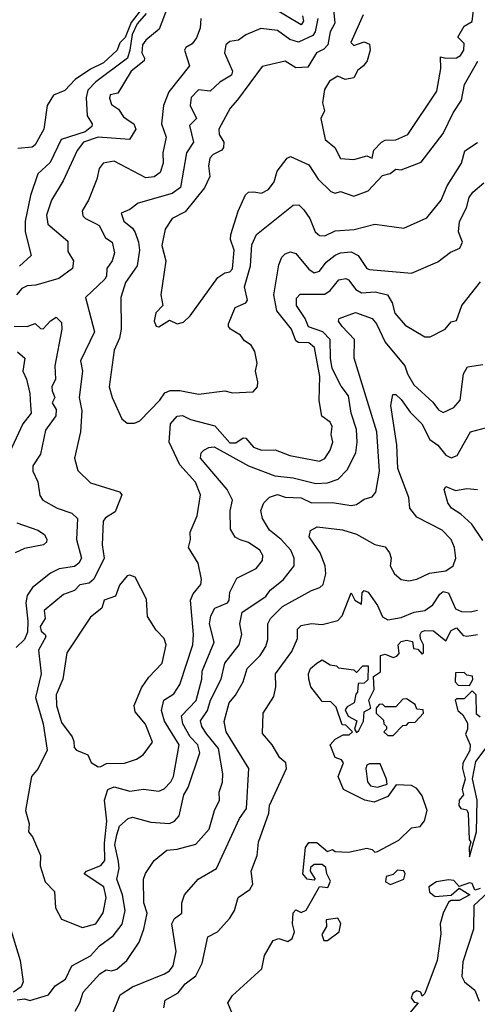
# Model space of a CAD drawing. Extents: x 1995148 to 2088947, y 769131 to 906009.
# Tile 89 of 256: x 2016226 to 2017964, y 796179 to 799921. Entities that reach past the tile are written whole.
import ezdxf

# ---------------------------------------------------------------- set-up
doc = ezdxf.new("R2010")
doc.units = 0

msp = doc.modelspace()

# ---------------------------------------------------------------- linework, layer by layer
at = {"layer": '0CON05XD'}
for points in [[(2017404.5, 800105), (2017422.8, 799907.2), (2017405.4, 799875), (2017396.2, 799825), (2017381.8, 799808.2), (2017353.3, 799795), (2017320.2, 799739.8), (2017275, 799737.5), (2017235, 799763.1), (2017146.8, 799743.2), (2017053.3, 799616.7)], [(2016790.4, 799975), (2016756.4, 799885), (2016705, 799843.3), (2016692.3, 799825), (2016689.7, 799795), (2016700.4, 799775), (2016699.1, 799765), (2016649.4, 799725), (2016598.8, 799641.2), (2016570, 799635), (2016567.3, 799622.7), (2016575, 799598), (2016601.2, 799581.2), (2016621.2, 799551.2), (2016646.1, 799533.9), (2016660, 799525), (2016667.5, 799505), (2016644, 799466), (2016525, 799473.9), (2016469.2, 799455), (2016445, 799424), (2016392.1, 799307.9), (2016347.1, 799235), (2016328.6, 799178.6), (2016333.2, 799143.2), (2016409.1, 799079.1), (2016409.4, 799039.4), (2016431.2, 799005), (2016426.4, 798975), (2016375, 798937.1), (2016287.7, 798912.3), (2016255, 798908.9), (2016235, 798898.7), (2016213.8, 798875)], [(2016684.3, 799955), (2016650.2, 799909.8), (2016627, 799853), (2016607.1, 799832.9), (2016596.7, 799805), (2016545, 799756.7), (2016495, 799732.3), (2016436.7, 799693.3), (2016397.7, 799652.3), (2016355, 799634), (2016330.6, 799595), (2016318, 799505), (2016285.7, 799445), (2016273.5, 799436.5), (2016218.9, 799431.1)], [(2016706.1, 799943.9), (2016672.7, 799905), (2016653.9, 799865), (2016645.2, 799804.8), (2016635.2, 799774.8), (2016515.3, 799684.7), (2016485, 799652.5), (2016478.5, 799625), (2016482.9, 799555), (2016502, 799525), (2016500, 799515), (2016474.7, 799494.7), (2016383.8, 799465), (2016341.8, 799378.2), (2016295.4, 799334.6), (2016267.4, 799252.6), (2016247.3, 799155), (2016247.3, 799115), (2016270, 799025), (2016225, 798984.4)], [(2017301.1, 799935), (2017303.9, 799915), (2017295, 799900.9), (2017188.6, 799965)], [(2017531.3, 799938.7), (2017484, 799834), (2017495, 799822.5), (2017535, 799836.7), (2017555, 799827.5), (2017558, 799805), (2017546.2, 799765), (2017532.5, 799745), (2017510.5, 799729.5), (2017495, 799700), (2017463.2, 799693.2), (2017435, 799706.2), (2017402.7, 799687.3), (2017384, 799655), (2017376.2, 799605), (2017384, 799575), (2017370.4, 799545), (2017386.7, 799465), (2017423.3, 799435), (2017445, 799393.8), (2017495, 799388.9), (2017545, 799404), (2017565, 799394.2), (2017572, 799425), (2017600, 799455), (2017615, 799463.3), (2017655, 799464.6), (2017700.9, 799485), (2017810.5, 799649.5), (2017825.6, 799735), (2017825, 799780), (2017845, 799774), (2017885, 799775.8), (2017900.6, 799785), (2017913.5, 799805), (2017915, 799830), (2017890, 799855), (2017915, 799895.8), (2017945.5, 799914.5), (2017951.6, 799968.4)], [(2016914.2, 799925), (2016911.7, 799888.3), (2016898.3, 799851.7), (2016881.4, 799828.6), (2016857.5, 799815), (2016852, 799805), (2016870.8, 799745), (2016793.3, 799646.7), (2016772, 799595), (2016764.7, 799525), (2016783.3, 799475), (2016770, 799415), (2016771.5, 799375), (2016759.6, 799340.4), (2016736.7, 799323.3), (2016705, 799320), (2016585, 799382.9), (2016544, 799375), (2016528, 799355), (2016519.2, 799315), (2016487.5, 799235), (2016464, 799195), (2016466.2, 799175), (2016476.2, 799165), (2016514.3, 799145.7), (2016528.7, 799138.7), (2016552.3, 799092.3), (2016577.1, 799075), (2016586.5, 799035), (2016577.5, 799005), (2016557.5, 798975), (2016555.8, 798945.8), (2016549.4, 798935), (2016476.9, 798865), (2016510, 798735), (2016457.9, 798625), (2016465.5, 798585), (2016452.5, 798485), (2016462.8, 798435), (2016456.9, 798355), (2016434, 798255), (2016447.7, 798207.7), (2016495, 798161.2), (2016605, 798126.5), (2016614, 798115), (2016589.6, 798050.4), (2016552.7, 798027.3), (2016544, 798015), (2016539.5, 797925), (2016547.7, 797875), (2016508.1, 797795), (2016490.6, 797779.4), (2016455, 797773.1), (2016435, 797752.2), (2016393, 797737), (2016318.9, 797675), (2016323.3, 797645), (2016304.4, 797615), (2016307.5, 797597.5), (2016323.1, 797585), (2016325.4, 797575), (2016297.3, 797525), (2016307.5, 797435), (2016286.6, 797345), (2016315.4, 797245), (2016330.9, 797145), (2016297.1, 797075), (2016271.4, 797045), (2016247.8, 796915), (2016261.9, 796865), (2016260, 796835), (2016275.6, 796815.6), (2016305.6, 796745), (2016304.3, 796705), (2016322.5, 796645), (2016358, 796608), (2016362.9, 796545), (2016385, 796502.5), (2016465, 796470.6), (2016515, 796484.3), (2016543.4, 796526.6), (2016555.3, 796585), (2016545.8, 796625), (2016471.2, 796675), (2016480, 796685), (2016535, 796705.9), (2016550.2, 796725), (2016548, 796792), (2016557.8, 796875), (2016549.1, 796955), (2016560.6, 796995), (2016585, 797005.4), (2016645, 796989.2), (2016696.2, 796996.2), (2016755, 796988.6), (2016775, 796997.5), (2016800.9, 797025), (2016811.1, 797045), (2016831.5, 797165), (2016776.4, 797255), (2016765.4, 797295), (2016774.4, 797335), (2016811.2, 797358.8), (2016835, 797394), (2016883.9, 797545), (2016886.4, 797585), (2016874.5, 797715), (2016885, 797738.8), (2016914.2, 797775), (2016916.8, 797793.2), (2016904.2, 797855), (2016867.1, 797915), (2016875.5, 797945), (2016873.6, 797973.6), (2016900, 798035), (2016913.1, 798115), (2016893.6, 798163.6), (2016835, 798228.6), (2016793.5, 798315), (2016799.5, 798385), (2016825, 798414.3), (2016845, 798416.4), (2016875, 798401.8), (2016967.6, 798377.6), (2017025, 798313.2), (2017047.2, 798312.8), (2017075, 798332), (2017085, 798330.8), (2017115, 798296.9), (2017145, 798284.5), (2017196.1, 798286.1), (2017252.5, 798265), (2017365, 798243.1), (2017385, 798253.8), (2017406, 798285), (2017415.8, 798315), (2017410, 798345), (2017413.8, 798375), (2017405, 798391.2), (2017374.2, 798414.2), (2017363.5, 798473.5), (2017366.7, 798565), (2017345.5, 798675), (2017325, 798692.2), (2017285, 798694.5), (2017275, 798700.6), (2017258.5, 798745), (2017203.3, 798815), (2017191.6, 798875), (2017210.3, 798989.7), (2017221.7, 799018.3), (2017235, 799031.2), (2017255, 799039.2), (2017275, 799032.5), (2017325, 798972.9), (2017345, 798959.4), (2017365, 798965.7), (2017390.2, 798999.8), (2017425, 799026), (2017445, 799034.7), (2017485, 799038.9), (2017512.5, 799025), (2017545, 798975.8), (2017555, 798971.1), (2017715, 798957.8), (2017815, 799001.2), (2017863, 799037), (2017897.9, 799052.1), (2017908.4, 799075), (2017892.9, 799115), (2017896.5, 799153.5), (2017923.6, 799206.4), (2017933.8, 799245), (2017947.5, 799265), (2017988.9, 799301.1)], [(2017358.9, 799925), (2017349.2, 799875), (2017339.5, 799860.5), (2017285, 799836), (2017252.5, 799845), (2017205, 799879.5), (2017142.1, 799887.9), (2017085, 799863.3), (2017057.3, 799842.7), (2017025, 799837.5), (2017008.8, 799825), (2017004.4, 799795), (2017034.7, 799725), (2017030.4, 799709.6), (2016986.3, 799683.7), (2016950.2, 799649.8), (2016905, 799654.1), (2016877.1, 799625), (2016873.3, 799595), (2016898, 799545), (2016871.9, 799518.1), (2016886.5, 799455), (2016859.6, 799415), (2016837, 799283), (2016805, 799260), (2016676.4, 799223.6), (2016645, 799200), (2016611.2, 799185), (2016621.9, 799155), (2016655, 799128.6), (2016665, 799112), (2016677.9, 799075), (2016680.8, 799045), (2016672.2, 798985), (2016628.5, 798921.5), (2016610.5, 798865), (2016611.5, 798745), (2016605, 798710.8), (2016585.6, 798665), (2016566.7, 798525), (2016577.1, 798485), (2016614.1, 798404.1), (2016635, 798387.5), (2016663, 798387), (2016683, 798397), (2016758.8, 798475), (2016777.3, 798502.7), (2016798.3, 798511.7), (2016835, 798511.5), (2016905, 798497.1), (2017005, 798510), (2017035, 798503.3), (2017113, 798507), (2017130, 798525), (2017131.2, 798545), (2017122.2, 798585), (2017128.6, 798615), (2017119.7, 798659.7), (2017105, 798683.8), (2017080, 798700), (2017065, 798721.4), (2017026.9, 798745), (2017019.2, 798755), (2017020, 798765), (2017045, 798827.5), (2017085, 798844.7), (2017091.3, 798855), (2017080.6, 798905), (2017102.7, 798985), (2017108.5, 799065), (2017125.6, 799105), (2017265, 799215.8), (2017286.8, 799216.8), (2017305, 799198.8), (2017328.9, 799165), (2017349.2, 799115), (2017365, 799101.2), (2017385, 799099.2), (2017425, 799117.8), (2017497.1, 799122.9), (2017575, 799143.8), (2017685, 799128), (2017772.7, 799167.3), (2017826.7, 799235), (2017850.5, 799289.5), (2017904.3, 799375.7), (2017917.7, 799422.3), (2017965, 799453.5)], [(2017053.3, 799616.7), (2017026.4, 799585), (2016983.3, 799505), (2016984.4, 799485), (2017001.9, 799455), (2017000, 799435), (2016994.2, 799425), (2016961.1, 799408.9), (2016948.9, 799395), (2016943.3, 799365), (2016948.1, 799325), (2016928.3, 799281.7), (2016855, 799191.2), (2016805, 799165.7), (2016778.8, 799125), (2016766.8, 799063.2), (2016781.1, 799005), (2016762.9, 798875), (2016770, 798835), (2016743.2, 798806.8), (2016736.9, 798775), (2016745, 798756.7), (2016755, 798753.3), (2016795, 798778.8), (2016825, 798765.6), (2016848.2, 798771.8), (2016874, 798795), (2016979.1, 798940.9), (2017005, 798959.2), (2017025, 798963.1), (2017035, 798974.5), (2017040.8, 799045), (2017026.9, 799085), (2017028.1, 799105), (2017056.3, 799193.7), (2017084.5, 799255), (2017095, 799265.5), (2017116.1, 799266.1), (2017145, 799262.2), (2017172, 799275), (2017193.1, 799305), (2017204.4, 799345), (2017241.9, 799395), (2017255, 799401.1), (2017325, 799369.5), (2017360.6, 799315), (2017407.7, 799267.7), (2017425, 799262), (2017445, 799268), (2017495, 799250), (2017549.6, 799270.4), (2017605, 799328.6), (2017634, 799336), (2017655, 799352.5), (2017675, 799350), (2017751.2, 799378.8), (2017835, 799488.1), (2017872.9, 799567.1), (2017904, 799615), (2017915.7, 799675), (2017966.8, 799763.2)], [(2016216.4, 796196.4), (2016245, 796200), (2016265, 796193.3), (2016336.2, 796215), (2016361.3, 796248.7), (2016400.8, 796275), (2016425, 796325.6), (2016495, 796363.1), (2016529, 796401), (2016580.8, 796439.2), (2016616, 796484), (2016626.8, 796535), (2016616.9, 796595), (2016595.5, 796655), (2016604.6, 796695), (2016601.1, 796721.1), (2016588.1, 796785), (2016595, 796823.3), (2016605, 796855.8), (2016638, 796885), (2016655, 796890), (2016725, 796871.1), (2016795, 796865.8), (2016813.8, 796875), (2016832, 796895), (2016850, 796975), (2016866.7, 797003.3), (2016910.5, 797135), (2016902.7, 797165), (2016874.2, 797195), (2016845.8, 797245), (2016840.9, 797275), (2016896.2, 797333.8), (2016918.2, 797415), (2016920, 797445), (2016965.3, 797555), (2016946.8, 797625), (2016951.8, 797655), (2016967.5, 797685), (2017015.4, 797705), (2017022.3, 797715), (2017024.5, 797745), (2017051.7, 797798.3), (2017124.2, 797835), (2017148.6, 797865), (2017150, 797885), (2017138, 797905), (2017095, 797934.4), (2017063.8, 797943.8), (2017044.6, 797954.6), (2017026.9, 797985), (2017025.9, 798054.1), (2017034.4, 798095), (2017014.6, 798135), (2016913.1, 798255), (2016915.7, 798274.3), (2016926.2, 798285), (2016945, 798295.5), (2016965, 798297.3), (2017095.2, 798225.2), (2017195, 798187.5), (2017265, 798179.6), (2017351.2, 798158.8), (2017395, 798161.1), (2017435.6, 798175), (2017470.2, 798209.8), (2017502.5, 798275), (2017508.5, 798315), (2017505, 798363.3), (2017485.5, 798425), (2017475, 798491.2), (2017447.6, 798527.6), (2017413.6, 798595), (2017406.6, 798635), (2017406.2, 798705), (2017377.5, 798735), (2017323.6, 798753.6), (2017311.1, 798785), (2017277.5, 798835), (2017277.8, 798862.2), (2017291.7, 798878.3), (2017385, 798878.2), (2017405, 798891.1), (2017438.2, 798931.8), (2017465, 798937.1), (2017475, 798932.5), (2017503.1, 798895), (2017525, 798882.7), (2017576, 798886), (2017623.8, 798875), (2017641.5, 798845), (2017650.6, 798805), (2017690, 798760), (2017765, 798715.6), (2017785, 798715.7), (2017841.9, 798745), (2017865, 798772), (2017885, 798777.5), (2017906, 798835), (2017976.5, 798925)], [(2016205, 798755.8), (2016255, 798754.5), (2016285, 798765.8), (2016305, 798747.5), (2016315, 798745.7), (2016343.3, 798776.7), (2016365, 798790), (2016385, 798770), (2016386.9, 798745), (2016360, 798605), (2016362.2, 798555), (2016348.7, 798525), (2016349.3, 798510.7), (2016359.4, 798485), (2016350, 798465), (2016365, 798440), (2016364.2, 798415), (2016325, 798361.2), (2016305, 798270), (2016275.8, 798225), (2016276.7, 798205), (2016295.8, 798165), (2016303, 798113), (2016314.3, 798094.3), (2016368.8, 798065), (2016425, 798045.6), (2016445.4, 798025.4), (2016442.3, 797945), (2016460.6, 797875), (2016450.6, 797855), (2016435, 797843.2), (2016376.2, 797833.8), (2016343.1, 797816.9), (2016275, 797762.7), (2016255, 797732.9), (2016249.1, 797705), (2016257.7, 797635), (2016256.2, 797593.8), (2016244.8, 797565.2), (2016213.5, 797535)], [(2016437.4, 796152.6), (2016455.4, 796184.6), (2016466.9, 796225), (2016530.6, 796295), (2016555, 796310), (2016575, 796305.7), (2016595, 796311.9), (2016632.7, 796345), (2016680, 796415), (2016697.5, 796465), (2016710.5, 796525), (2016697.5, 796565), (2016696.7, 796655), (2016703.8, 796676.2), (2016736.7, 796725), (2016785.8, 796764.2), (2016825, 796768.1), (2016895, 796788.1), (2016945.5, 796845), (2016965.8, 796915), (2016985.4, 796954.6), (2016984.4, 796985.6), (2016996.5, 797023.5), (2016997.9, 797055), (2016981.7, 797151.7), (2016936.6, 797205), (2016918.4, 797235), (2016913.7, 797256.3), (2016939.6, 797295), (2016951.3, 797335), (2016991.5, 797415), (2017005.5, 797475), (2017059.5, 797545), (2017070, 797585), (2017063.1, 797625), (2017070.8, 797669.2), (2017161.7, 797728.3), (2017177.4, 797752.6), (2017227.7, 797792.3), (2017269.2, 797845), (2017269.4, 797875), (2017255.6, 797905), (2017220, 797945), (2017175, 797980.5), (2017148.5, 798025), (2017141.8, 798055), (2017153.7, 798085), (2017175, 798105.9), (2017205, 798116.2), (2017235, 798106.8), (2017295, 798103.4), (2017335, 798084.6), (2017415, 798086.1), (2017485, 798074.4), (2017505, 798078.1), (2017535, 798098.9), (2017565, 798108), (2017579.2, 798125), (2017593.1, 798205), (2017583.2, 798355), (2017496.9, 798635), (2017498, 798705), (2017450.8, 798755), (2017436.7, 798775), (2017440, 798785), (2017501.7, 798808.3), (2017565.7, 798785.7), (2017581.5, 798765), (2017614.1, 798695), (2017689.5, 798605), (2017699.1, 798575), (2017723.6, 798533.7), (2017795, 798467.5), (2017817.7, 798437.8), (2017835, 798428.5), (2017875, 798447.1), (2017899.2, 798475), (2017911.9, 798575), (2017927.8, 798602.2), (2017985, 798610)], [(2016218, 798658), (2016246, 798635), (2016238.6, 798585), (2016252.2, 798555), (2016265, 798500), (2016267.5, 798455), (2016270, 798425), (2016237.7, 798385), (2016154.6, 798205.4)], [(2016580, 796145), (2016608, 796215), (2016655, 796245.5), (2016776.7, 796295), (2016795, 796306.2), (2016809.2, 796325), (2016820.8, 796379.2), (2016803.6, 796485), (2016814.6, 796505.4), (2016842.5, 796525), (2016842.5, 796565), (2016852.9, 796595), (2016903.8, 796655), (2016974.2, 796695), (2017061.1, 796885), (2017087.3, 796922.7), (2017096.5, 797075), (2017010, 797215), (2017003.3, 797253.3), (2017022.1, 797325), (2017046.2, 797353.8), (2017075.5, 797405), (2017090.4, 797455), (2017139.5, 797505), (2017161.2, 797538.8), (2017168.9, 797565), (2017169.4, 797625), (2017178.6, 797645), (2017225, 797690.3), (2017335, 797751.5), (2017366.9, 797763.1), (2017379.4, 797775), (2017389.6, 797815), (2017386.1, 797845), (2017367.1, 797895), (2017325.8, 797955), (2017330.3, 797979.7), (2017355.9, 797994.1), (2017452.2, 797982.2), (2017505, 797965.6), (2017575, 797926), (2017615, 797917.5), (2017631.4, 797895), (2017637.1, 797875), (2017634, 797845), (2017650, 797815), (2017675, 797793.8), (2017705, 797788), (2017735, 797794.3), (2017782.3, 797817.7), (2017845, 797826.1), (2017872.8, 797845), (2017883.4, 797875), (2017877.8, 797915), (2017865, 797945.6), (2017831.5, 797981.5), (2017735, 798030), (2017708.2, 798065), (2017704.5, 798105), (2017662.3, 798215), (2017658.5, 798305), (2017636, 798455), (2017643.8, 798496.2), (2017655, 798496.7), (2017675, 798477.5), (2017709.3, 798429.3), (2017753.5, 798385), (2017784.5, 798325), (2017814, 798304), (2017845, 798265.8), (2017865, 798255.8), (2017888, 798265), (2017938.8, 798355), (2017995, 798370.3)], [(2017985, 797942), (2017943.6, 798003.7), (2017901.8, 798041.8), (2017866, 798065), (2017852.5, 798085), (2017838.8, 798135), (2017845, 798146.2), (2017881.7, 798131.7), (2017925, 798139.2), (2017965.4, 798135.4)], [(2016215, 798008.5), (2016295, 797981.4), (2016320, 797965), (2016330, 797945), (2016328, 797935), (2016316.2, 797925), (2016245, 797910.8), (2016208.6, 797895)], [(2016525, 797082), (2016535, 797082.5), (2016556.2, 797093.8), (2016625, 797095.6), (2016669.8, 797110.2), (2016695, 797127.5), (2016731.4, 797175), (2016703.7, 797243.7), (2016665, 797290), (2016660.6, 797315), (2016688.8, 797381.2), (2016717.3, 797422.7), (2016767.1, 797475), (2016782.9, 797545), (2016775, 797568.8), (2016745, 797601.2), (2016712.4, 797652.4), (2016708.2, 797718.2), (2016665, 797802.5), (2016645, 797810), (2016635, 797806.7), (2016605, 797771.4), (2016590.3, 797729.7), (2016546.7, 797715), (2016538.8, 797685), (2016495, 797650), (2016405.6, 797515), (2016390.4, 797415), (2016365.5, 797355), (2016365.6, 797315), (2016385, 797250), (2016426, 797195), (2016432, 797178), (2016433.8, 797155), (2016442.5, 797145), (2016485, 797127.5), (2016498, 797098), (2016525, 797082)], [(2016774, 796165), (2016778.8, 796195), (2016827.8, 796222.2), (2016855, 796257.1), (2016895, 796287.5), (2016920, 796335), (2016941.2, 796435), (2016978, 796455), (2017025, 796506.7), (2017041.8, 796535), (2017055.6, 796585), (2017100, 796615), (2017112, 796635), (2017105.6, 796685), (2017128.1, 796745), (2017133.1, 796795), (2017172.9, 796905), (2017175.7, 796935), (2017239.2, 797075), (2017236.7, 797096.7), (2017215, 797116), (2017185.8, 797165), (2017148, 797208), (2017151.1, 797285), (2017191.5, 797348.5), (2017198.8, 797385), (2017197.8, 797435), (2017260.6, 797519.4), (2017281.1, 797568.9), (2017282.1, 797605), (2017295, 797618.8), (2017335, 797626.5), (2017375, 797622.5), (2017435, 797637.1), (2017451.4, 797655), (2017485, 797742.5), (2017499.2, 797715), (2017525, 797700), (2017527.1, 797742.9), (2017535, 797751.2), (2017550, 797745), (2017585, 797694.2), (2017605, 797652), (2017625, 797640.6), (2017675, 797648.7), (2017725, 797668.8), (2017765.8, 797675), (2017795, 797697.1), (2017822.1, 797737.9), (2017835, 797747.8), (2017855, 797742.9), (2017881.5, 797681.5), (2017905, 797672.1), (2017939.2, 797670.8), (2017965, 797676.7)], [(2017055, 796092.5), (2017017.5, 796185), (2017035, 796212.5), (2017146.2, 796313.8), (2017156.1, 796363.9), (2017188.6, 796421.4), (2017211.2, 796428.8), (2017245, 796417.9), (2017261.2, 796428.8), (2017270, 796455), (2017262.1, 796485), (2017265, 796526.7), (2017275, 796537.5), (2017295, 796528.5), (2017315, 796536.7), (2017361.5, 796618.5), (2017365, 796626.2), (2017396.6, 796623.4), (2017407.4, 796647.4), (2017392.9, 796675), (2017389.3, 796699.3), (2017375, 796710.6), (2017345, 796710), (2017331.2, 796698.8), (2017330, 796685), (2017348.8, 796655), (2017345, 796651.2), (2017318.8, 796655), (2017302, 796675), (2017312, 796775), (2017325, 796793.3), (2017355, 796793.3), (2017395, 796760), (2017415, 796767.5), (2017425, 796760), (2017475, 796757.5), (2017545, 796772.5), (2017565, 796767.5), (2017575, 796757.5), (2017585, 796760), (2017666.9, 796803.1), (2017715, 796850), (2017747.5, 796855), (2017764.1, 796875.9), (2017773.9, 796915), (2017755, 796971.4), (2017735, 796998.6), (2017715, 797010.6), (2017656.7, 797013.3), (2017625, 796968.8), (2017572.3, 796947.7), (2017536.7, 796955), (2017456.7, 796995), (2017436.2, 797045), (2017456.4, 797096.4), (2017448.3, 797108.3), (2017425, 797117.5), (2017405.8, 797165), (2017425, 797186.2), (2017455, 797202.5), (2017477.5, 797202.5), (2017490, 797215), (2017465, 797240), (2017451.7, 797241.7), (2017428.3, 797308.3), (2017408.3, 797328.3), (2017375, 797330), (2017363.3, 797345), (2017332.5, 797385), (2017324, 797415), (2017323.1, 797435), (2017330.8, 797455), (2017355, 797476), (2017375, 797487.5), (2017405, 797468.8), (2017430, 797465), (2017437.5, 797457.5), (2017495, 797450), (2017505, 797440), (2017530, 797465), (2017550, 797465), (2017548.3, 797411.7), (2017535, 797400), (2017511.7, 797398.3), (2017510, 797365), (2017503, 797357), (2017496.7, 797325), (2017470, 797310), (2017462.5, 797297.5), (2017473.8, 797273.8), (2017506.7, 797256.7), (2017497.5, 797225), (2017505, 797212.5), (2017515, 797220), (2017532.5, 797255), (2017535, 797290), (2017560, 797305), (2017552.5, 797335), (2017572.5, 797375), (2017570, 797425), (2017597, 797443), (2017596.7, 797505), (2017615, 797510), (2017645, 797497.5), (2017658.3, 797501.7), (2017667.5, 797512.5), (2017664.3, 797545), (2017675, 797557.5), (2017695, 797563.3), (2017718.3, 797558.3), (2017721.7, 797531.7), (2017738.3, 797528.3), (2017755, 797510), (2017760, 797515), (2017760, 797545), (2017748.3, 797568.3), (2017747.5, 797585), (2017752.5, 797595), (2017765, 797600), (2017798.6, 797598.6), (2017845, 797560), (2017865, 797600), (2017885, 797610), (2017911.2, 797581.2), (2017925, 797577.5), (2017965, 797583.8)], [(2017935, 797390), (2017947, 797413), (2017946.4, 797426.4), (2017925, 797430), (2017915, 797440), (2017881.7, 797438.3), (2017880, 797405), (2017891.7, 797391.7), (2017935, 797390)], [(2017975, 797270), (2017961.7, 797281.7), (2017960, 797355), (2017945, 797370), (2017915, 797340), (2017885, 797340), (2017880, 797335), (2017890, 797295), (2017909.3, 797279.3), (2017927, 797247), (2017927.5, 797225), (2017920, 797205), (2017937.5, 797165), (2017936.4, 797143.6), (2017910, 797095), (2017908.8, 797075), (2017918.8, 797035), (2017906.7, 796995), (2017912.5, 796975), (2017895.8, 796955), (2017893.9, 796933.9), (2017902.5, 796922.5), (2017925, 796917.5), (2017930, 796905), (2017933.8, 796805), (2017940, 796795), (2017933.3, 796775), (2017935, 796740), (2017961.2, 796835), (2017963.8, 796955), (2017945.7, 797035.7), (2017958.8, 797101.2), (2018001.5, 797158.5)], [(2017645, 797200), (2017681.7, 797238.3), (2017695, 797240), (2017705, 797250), (2017728.3, 797251.7), (2017760, 797285), (2017758.3, 797298.3), (2017735, 797300), (2017728.3, 797318.3), (2017695, 797340), (2017681.7, 797338.3), (2017655, 797310), (2017615, 797310), (2017605, 797320), (2017591.7, 797318.3), (2017580, 797305), (2017580, 797285), (2017608.3, 797258.3), (2017610, 797245), (2017620, 797235), (2017620, 797225), (2017610, 797215), (2017625, 797200), (2017645, 797200)], [(2017585, 797004), (2017622.5, 797015), (2017620, 797035), (2017595, 797093.3), (2017555, 797093.3), (2017545, 797087.5), (2017541.2, 797075), (2017547.1, 797025), (2017558.9, 797008.9), (2017585, 797004)], [(2017635, 796634.2), (2017685, 796654), (2017690.6, 796675), (2017685.6, 796685.6), (2017661.7, 796688.3), (2017645, 796672.5), (2017618.8, 796665), (2017616, 796645), (2017635, 796634.2)], [(2017975, 796619.1), (2017955, 796612.5), (2017945, 796638), (2017935, 796640.8), (2017895, 796626.7), (2017875, 796650), (2017855, 796652.5), (2017810, 796645), (2017780, 796625), (2017782.5, 796605), (2017805, 796588.8), (2017865, 796593.3), (2017895, 796620), (2017936.2, 796595), (2017895, 796573.5), (2017865, 796573.8), (2017855, 796567.5), (2017834.2, 796525), (2017823.8, 796485), (2017826.4, 796446.4), (2017812, 796345), (2017765, 796220), (2017755, 796210), (2017750, 796225), (2017735, 796230), (2017719.3, 796220.7), (2017713.9, 796203.9), (2017725, 796187.5), (2017740, 796185), (2017707.5, 796145)], [(2018020.5, 796619.5), (2017951.5, 796555), (2017950, 796465), (2017909.3, 796340.7), (2017905.5, 796285), (2017915.6, 796265), (2017955, 796232.2), (2017971.2, 796191.2)], [(2017381.8, 796421.8), (2017395, 796421.9), (2017440, 796455), (2017445.6, 796485.6), (2017435, 796506.2), (2017390, 796500), (2017392, 796475), (2017374.5, 796444.5), (2017381.8, 796421.8)], [(2016189.4, 796475), (2016228.5, 796345), (2016240, 796265), (2016232.5, 796245), (2016202.9, 796225)]]:
    msp.add_lwpolyline(points, dxfattribs=at)

doc.saveas('drawing.dxf')
